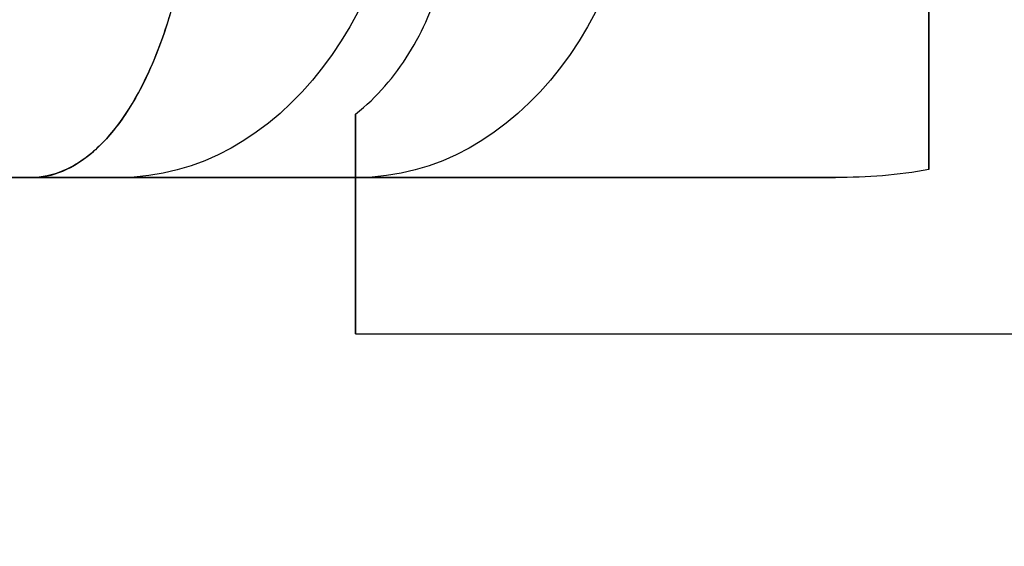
# Model space of a CAD drawing. Header units: millimetres. Extents: x -659 to 534, y -17 to 14.
# Tile 204 of 256: x -465.61 to -460.89, y -4.59 to -2.06. Entities that reach past the tile are written whole.
import ezdxf

# ---------------------------------------------------------------- set-up
doc = ezdxf.new("R2010")
doc.units = ezdxf.units.MM
doc.layers.add('METAL NEGRO', color=7, linetype='Continuous')

msp = doc.modelspace()

# ---------------------------------------------------------------- linework, layer by layer
at = {"layer": 'METAL NEGRO'}
for p, q in [((-461.25, 1.3159, 17.2989), (-461.25, -2.4556, 17.2989)), ((-466.5277, -2.8199, 16.1603), (-461.7118, -2.8199, 16.1603)), ((-464.6451, -2.8199, 12.6644), (-464.6451, -2.8199, 19.6561)), ((-464, -3.5662, 14.0111), (-464, -2.8199, 14.0111)), ((-464, -3.0432, 12.4625), (-464, -3.0432, 15.858))]:
    msp.add_line(p, q, dxfattribs=at)
at = {"layer": 'METAL NEGRO', "extrusion": (1, 0, 0)}
for centre, start, end in [((-0.5699, 14.1603, -461.25), 42.5155, 137.4845), ((-0.5699, 14.1603, -464), 180, 229.5407), ((-0.5699, 14.1603, -464), 138.5904, 180)]:
    msp.add_arc(centre, 3, start, end, dxfattribs=at)
at = {"layer": 'METAL NEGRO', "extrusion": (-0.642788, 5.68434e-14, -0.766044)}
msp.add_arc((1.0199, 364.0793, 289.7266), 1.8, 270, 360, dxfattribs=at)
at = {"layer": 'METAL NEGRO', "extrusion": (0.642788, 5.68434e-14, -0.766044)}
msp.add_arc((-1.0199, -343.3041, -312.71), 1.8, 90, 180, dxfattribs=at)
at = {"layer": 'METAL NEGRO', "extrusion": (0, -1, 0)}
msp.add_arc((-455.25, 16.1603, 2.8199), 11.2777, 156.03481, 203.96519, dxfattribs=at)
at = {"layer": 'METAL NEGRO'}
for points, knots in [([(-464.7665, -1.0199, 22.601), (-464.7632, -1.1458, 22.5971), (-464.7662, -1.269, 22.5804), (-464.7841, -1.5102, 22.5229), (-464.7992, -1.6294, 22.4814), (-464.8599, -1.9638, 22.3262), (-464.922, -2.1634, 22.179), (-465.0349, -2.4051, 21.9181), (-465.0765, -2.4774, 21.823), (-465.1638, -2.601, 21.6244), (-465.2095, -2.6525, 21.521), (-465.3046, -2.7358, 21.3061), (-465.3542, -2.7675, 21.1942), (-465.454, -2.8093, 20.9695), (-465.5045, -2.8199, 20.8559), (-465.5555, -2.8199, 20.7411)], [0, 0, 0, 0, 0.37557, 0.37557, 0.75114, 0.75114, 1.502279, 1.502279, 1.877849, 1.877849, 2.253419, 2.253419, 2.628989, 2.628989, 3.004559, 3.004559, 3.004559, 3.004559]), ([(-465.5555, -2.8199, 11.5794), (-465.4532, -2.8199, 11.3493), (-465.3536, -2.7785, 11.1251), (-465.1615, -2.6107, 10.6911), (-465.074, -2.4885, 10.4927), (-464.9596, -2.2441, 10.2285), (-464.9256, -2.1549, 10.1489), (-464.8659, -1.9607, 10.0068), (-464.8401, -1.8545, 9.9437), (-464.7992, -1.63, 9.8393), (-464.7844, -1.5135, 9.7987), (-464.7663, -1.2721, 9.7406), (-464.7632, -1.1461, 9.7234), (-464.7665, -1.0199, 9.7195)], [0, 0, 0, 0, 0.751676, 0.751676, 1.503353, 1.503353, 1.879191, 1.879191, 2.255029, 2.255029, 2.630868, 2.630868, 3.006706, 3.006706, 3.006706, 3.006706]), ([(-464, -2.5166, 11.8777), (-463.8967, -2.4332, 11.8065), (-463.8132, -2.3361, 11.7317), (-463.6757, -2.1152, 11.5855), (-463.6232, -1.9927, 11.5152), (-463.5479, -1.7343, 11.3918), (-463.5243, -1.595, 11.3369), (-463.5058, -1.3117, 11.2496), (-463.5103, -1.1672, 11.2166), (-463.529, -1.0199, 11.1942)], [-1.791242, -1.791242, -1.791242, -1.791242, -1.343432, -1.343432, -0.895621, -0.895621, -0.447811, -0.447811, 0, 0, 0, 0])]:
    msp.add_open_spline(points, degree=3, knots=knots, dxfattribs=at)
for points, weights, degree in [([(-461.25, -2.7812, 16.1876), (-461.25, -2.5979, 17.5397), (-461.25, -1.9081, 18.4103), (-461.25, -1.0199, 18.4103)], [1, 0.851082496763, 0.851082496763, 1], 3), ([(-464, -2.5166, 11.8777), (-464, -2.7158, 12.3415), (-464, -2.8199, 12.8754), (-464, -2.8199, 13.4332)], [1, 0.971301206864, 0.971301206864, 1], 3), ([(-466.5277, -2.8199, 16.1603), (-464.6823, -12.0699, 16.1603), (-455.25, -12.0699, 16.1603)], [0.931934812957, 0.746414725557, 1], 2)]:
    msp.add_rational_spline(points, weights, degree=degree, dxfattribs=at)
for points, degree in [([(-461.25, -2.7812, 16.1876), (-461.3967, -2.809, 16.1573), (-461.5466, -2.8199, 16.1446), (-461.6986, -2.8199, 16.1446)], 3), ([(-465.5555, -2.8199, 20.7411), (-461.6986, -2.8199, 16.1446)], 1), ([(-464, -2.8199, 13.4332), (-465.5555, -2.8199, 11.5794)], 1), ([(-461.6986, -2.8199, 16.1446), (-464, -2.8199, 16.1446)], 1), ([(-464, -2.8199, 13.4332), (-464, -2.8199, 16.1446)], 1), ([(-464, -3.5699, 14.1603), (-455.25, -3.5699, 14.1603)], 1)]:
    msp.add_open_spline(points, degree=degree, dxfattribs=at)

doc.saveas('drawing.dxf')
